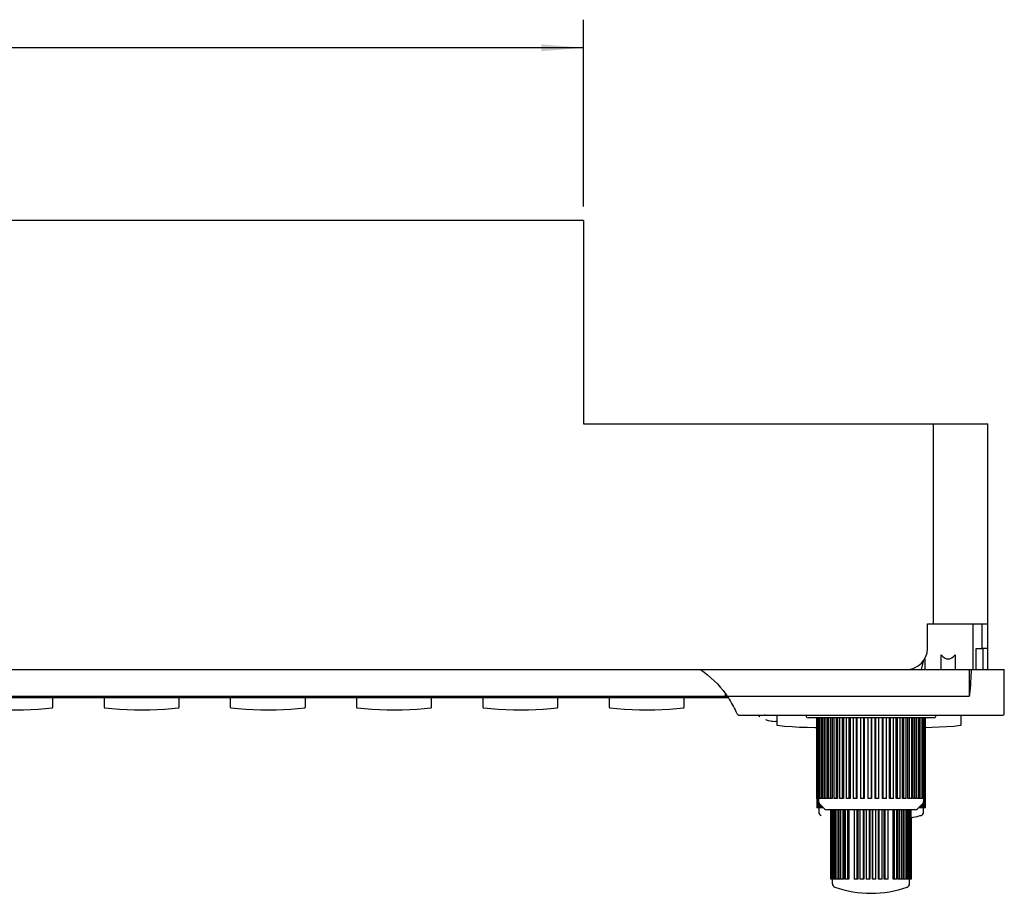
# Model space of a CAD drawing. Header units: millimetres. Extents: x 0 to 840, y 0 to 594.
# Tile 25 of 33: x 468 to 609, y 151 to 276. Entities that reach past the tile are written whole.
import ezdxf

# ---------------------------------------------------------------- set-up
doc = ezdxf.new("R2010")
doc.units = ezdxf.units.MM
doc.header["$LTSCALE"] = 46.2
doc.layers.get('0').update_dxf_attribs({"linetype": 'CONTINUOUS'})
for name, color, linetype in [('123GDU1040旋钮DXF_CONTINUOUS_LINE', 7, 'CONTINUOUS'), ('123GDU1040面板DXF_CONTINUOUS_LINE', 7, 'CONTINUOUS'), ('123按键修_DXF_CONTINUOUS_LINE', 7, 'CONTINUOUS'), ('EC11EBB24C03DXF_CONTINUOUS_LINE', 7, 'CONTINUOUS'), ('GDU1040-01-01_DXF_DIMENSION', 7, 'CONTINUOUS'), ('GDU1040-01-0DXF_CONTINUOUS_LINE', 7, 'CONTINUOUS')]:
    doc.layers.add(name, color=color, linetype=linetype)
doc.dimstyles.new('DIMSTYLE_1', dxfattribs={"dimtxt": 7, "dimasz": 6, "dimexe": 2, "dimexo": 1, "dimgap": 0.875, "dimtad": 1, "dimdsep": 46, "dimtxsty": 'Standard', "dimblk": '_FILLED', "dimblk1": '_FILLED', "dimblk2": '_FILLED', "dimcen": 0.09, "dimadec": 0, "dimazin": 0, "dimtp": 0.2, "dimtm": 0.2, "dimtfac": 1, "dimtofl": 0, "dimtmove": 0, "dimatfit": 3, "dimldrblk": '_FILLED', "dimfxl": 1, "dimtolj": 1, "dimarcsym": 0})

# ---------------------------------------------------------------- blocks, each defined once
blk = doc.blocks.new('_FILLED')
at = {"color": 0, "linetype": 'ByBlock'}
blk.add_solid([(0, 0), (-1, 0.083), (-1, -0.083)], dxfattribs=at)
blk = doc.blocks.new('*D8')
at = {"layer": 'GDU1040-01-01_DXF_DIMENSION', "color": 1, "linetype": 'Continuous', "transparency": 16777216}
for p, q in [((368.75, 248.94), (368.75, 275.54)), ((548.75, 248.94), (548.75, 275.54)), ((368.75, 271.54), (458.75, 271.54)), ((548.75, 271.54), (458.75, 271.54))]:
    blk.add_line(p, q, dxfattribs=at)
at = {"layer": 'GDU1040-01-01_DXF_DIMENSION', "color": 1, "linetype": 'Continuous', "transparency": 16777216, "xscale": 6, "yscale": 6, "zscale": 6, "rotation": 180}
blk.add_blockref('_FILLED', (368.75, 271.54), dxfattribs=at)
at = {"layer": 'GDU1040-01-01_DXF_DIMENSION', "color": 1, "linetype": 'Continuous', "transparency": 16777216, "xscale": 6, "yscale": 6, "zscale": 6}
blk.add_blockref('_FILLED', (548.75, 271.54), dxfattribs=at)

msp = doc.modelspace()

# ---------------------------------------------------------------- linework, layer by layer
at = {"layer": '123GDU1040旋钮DXF_CONTINUOUS_LINE', "color": 7, "linetype": 'Continuous'}
for p, q in [((582.005, 164.535), (582.005, 176.035)), ((582.011, 164.535), (582.011, 176.035)), ((582.057, 176.035), (582.057, 164.535)), ((582.131, 164.535), (582.131, 176.035)), ((582.257, 176.035), (582.257, 164.535)), ((582.4, 164.535), (582.4, 176.035)), ((582.604, 176.035), (582.604, 164.535)), ((582.811, 164.535), (582.811, 176.035)), ((583.039, 176.035), (583.039, 164.535)), ((583.089, 176.035), (583.089, 164.535)), ((583.358, 164.535), (583.358, 176.035)), ((583.569, 176.035), (583.569, 164.535)), ((583.704, 176.035), (583.704, 164.535)), ((584.029, 164.535), (584.029, 176.035)), ((584.219, 176.035), (584.219, 164.535)), ((584.437, 176.035), (584.437, 164.535)), ((584.812, 164.535), (584.812, 176.035)), ((584.977, 176.035), (584.977, 164.535)), ((585.273, 176.035), (585.273, 164.535)), ((585.69, 164.535), (585.69, 176.035)), ((585.828, 176.035), (585.828, 164.535)), ((586.197, 176.035), (586.197, 164.535)), ((586.648, 164.535), (586.648, 176.035)), ((586.756, 176.035), (586.756, 164.535)), ((587.19, 176.035), (587.19, 164.535)), ((587.667, 164.535), (587.667, 176.035)), ((587.742, 176.035), (587.742, 164.535)), ((588.233, 176.035), (588.233, 164.535)), ((588.726, 164.535), (588.726, 176.035)), ((588.767, 176.035), (588.767, 164.535)), ((589.305, 176.035), (589.305, 164.535)), ((589.805, 164.535), (589.805, 176.035)), ((589.811, 176.035), (589.811, 164.535)), ((590.358, 164.535), (590.358, 176.035)), ((590.386, 176.035), (590.386, 164.535)), ((590.883, 164.535), (590.883, 176.035)), ((591.392, 164.535), (591.392, 176.035)), ((591.455, 176.035), (591.455, 164.535)), ((591.939, 164.535), (591.939, 176.035)), ((592.395, 164.535), (592.395, 176.035)), ((592.491, 176.035), (592.491, 164.535)), ((592.953, 164.535), (592.953, 176.035)), ((593.346, 164.535), (593.346, 176.035)), ((593.473, 176.035), (593.473, 164.535)), ((593.904, 164.535), (593.904, 176.035)), ((594.228, 164.535), (594.228, 176.035)), ((594.383, 176.035), (594.383, 164.535)), ((594.775, 164.535), (594.775, 176.035)), ((595.022, 164.535), (595.022, 176.035)), ((595.203, 176.035), (595.203, 164.535)), ((595.548, 164.535), (595.548, 176.035)), ((595.714, 164.535), (595.714, 176.035)), ((595.917, 176.035), (595.917, 164.535)), ((596.208, 164.535), (596.208, 176.035)), ((596.29, 164.535), (596.29, 176.035)), ((596.511, 176.035), (596.511, 164.535)), ((596.742, 164.535), (596.742, 176.035)), ((596.974, 176.035), (596.974, 164.535)), ((597.141, 164.535), (597.141, 176.035)), ((597.296, 176.035), (597.296, 164.535)), ((597.395, 164.535), (597.395, 176.035)), ((597.471, 176.035), (597.471, 164.535)), ((597.502, 164.535), (597.502, 176.035)), ((597.504, 163.235), (597.504, 174.687)), ((583.039, 164.535), (582.005, 164.535)), ((582.045, 164.535), (582.045, 163.235)), ((582.111, 163.235), (582.111, 164.535)), ((582.2, 164.535), (582.2, 163.235)), ((582.255, 164.535), (582.255, 164.142)), ((583.569, 164.535), (583.089, 164.535)), ((584.219, 164.535), (583.704, 164.535)), ((584.977, 164.535), (584.437, 164.535)), ((585.828, 164.535), (585.273, 164.535)), ((586.756, 164.535), (586.197, 164.535)), ((587.742, 164.535), (587.19, 164.535)), ((588.767, 164.535), (588.233, 164.535)), ((589.811, 164.535), (589.305, 164.535)), ((590.883, 164.535), (590.358, 164.535)), ((591.939, 164.535), (591.392, 164.535)), ((592.953, 164.535), (592.395, 164.535)), ((593.904, 164.535), (593.346, 164.535)), ((594.775, 164.535), (594.228, 164.535)), ((595.548, 164.535), (595.022, 164.535)), ((596.208, 164.535), (595.714, 164.535)), ((597.502, 164.535), (596.29, 164.535)), ((597.255, 164.535), (597.255, 164.142)), ((597.342, 164.535), (597.342, 163.235)), ((597.428, 163.235), (597.428, 164.535)), ((597.479, 164.535), (597.479, 163.235)), ((582.955, 163.235), (582.045, 163.235)), ((582.291, 163.235), (582.291, 162.62)), ((582.327, 163.235), (582.327, 163.884)), ((583.108, 163.082), (582.401, 163.789)), ((582.47, 163.72), (582.47, 163.235)), ((582.656, 163.235), (582.656, 163.534)), ((582.851, 163.339), (582.851, 163.235)), ((596.047, 162.935), (583.462, 162.935)), ((584.026, 153.035), (584.026, 162.935)), ((584.092, 153.035), (584.092, 162.935)), ((584.176, 162.935), (584.176, 153.035)), ((584.318, 153.035), (584.318, 162.935)), ((584.463, 162.935), (584.463, 153.035)), ((584.678, 153.035), (584.678, 162.935)), ((584.88, 162.935), (584.88, 153.035)), ((585.163, 153.035), (585.163, 162.935)), ((585.37, 162.935), (585.37, 153.035)), ((585.417, 162.935), (585.417, 153.035)), ((585.761, 153.035), (585.761, 162.935)), ((585.943, 162.935), (585.943, 153.035)), ((586.061, 162.935), (586.061, 153.035)), ((586.458, 153.035), (586.458, 162.935)), ((586.61, 162.935), (586.61, 153.035)), ((587.327, 162.935), (587.327, 153.035)), ((587.789, 153.035), (587.789, 162.935)), ((587.885, 162.935), (587.885, 153.035)), ((588.173, 162.935), (588.173, 153.035)), ((588.659, 153.035), (588.659, 162.935)), ((588.717, 162.935), (588.717, 153.035)), ((589.057, 162.935), (589.057, 153.035)), ((589.555, 153.035), (589.555, 162.935)), ((589.575, 162.935), (589.575, 153.035)), ((589.939, 153.035), (589.939, 162.935)), ((589.958, 162.935), (589.958, 153.035)), ((590.457, 153.035), (590.457, 162.935)), ((590.796, 153.035), (590.796, 162.935)), ((590.855, 162.935), (590.855, 153.035)), ((591.341, 153.035), (591.341, 162.935)), ((591.628, 153.035), (591.628, 162.935)), ((591.724, 162.935), (591.724, 153.035)), ((592.186, 153.035), (592.186, 162.935)), ((592.903, 153.035), (592.903, 162.935)), ((593.055, 162.935), (593.055, 153.035)), ((593.452, 153.035), (593.452, 162.935)), ((593.57, 153.035), (593.57, 162.935)), ((593.751, 162.935), (593.751, 153.035)), ((594.095, 153.035), (594.095, 162.935)), ((594.142, 153.035), (594.142, 162.935)), ((594.349, 162.935), (594.349, 153.035)), ((594.632, 153.035), (594.632, 162.935)), ((594.833, 162.935), (594.833, 153.035)), ((595.048, 153.035), (595.048, 162.935)), ((595.192, 162.935), (595.192, 153.035)), ((595.334, 153.035), (595.334, 162.935)), ((595.418, 162.935), (595.418, 153.035)), ((595.483, 153.035), (595.483, 162.935)), ((596.401, 163.082), (597.108, 163.789)), ((597.504, 163.235), (596.555, 163.235)), ((596.726, 163.407), (596.726, 163.235)), ((596.93, 163.235), (596.93, 163.61)), ((597.09, 163.77), (597.09, 163.235)), ((597.236, 163.235), (597.236, 164.008)), ((597.254, 162.62), (597.254, 163.235)), ((582.663, 162.137), (582.667, 162.136)), ((584.008, 153.035), (584.008, 161.819)), ((595.502, 153.035), (595.502, 161.822)), ((596.582, 162.061), (596.605, 162.067)), ((596.879, 162.136), (596.879, 162.136)), ((584.027, 153.035), (584.008, 153.035)), ((585.37, 153.035), (584.027, 153.035)), ((584.255, 152.385), (584.255, 153.035)), ((585.943, 153.035), (585.417, 153.035)), ((586.61, 153.035), (586.061, 153.035)), ((587.885, 153.035), (587.327, 153.035)), ((588.717, 153.035), (588.173, 153.035)), ((589.575, 153.035), (589.057, 153.035)), ((590.457, 153.035), (589.939, 153.035)), ((591.341, 153.035), (590.796, 153.035)), ((592.186, 153.035), (591.628, 153.035)), ((593.452, 153.035), (592.903, 153.035)), ((594.095, 153.035), (593.57, 153.035)), ((595.483, 153.035), (594.142, 153.035)), ((595.255, 152.385), (595.255, 153.035)), ((595.502, 153.035), (595.483, 153.035))]:
    msp.add_line(p, q, dxfattribs=at)
for centre, radius, start, end in [((582.755, 164.142), 0.5, 180, 225), ((583.462, 163.435), 0.5, 225, 270), ((596.048, 163.435), 0.5, 270, 315), ((596.755, 164.142), 0.5, 315, 360), ((582.791, 162.62), 0.5, 180.00356, 255.18008), ((589.752, 189.871), 28.636, 281.54442, 283.84522), ((590.264, 187.815), 26.517, 283.83561, 284.44572), ((596.754, 162.62), 0.5, 284.44457, 0.00004), ((584.755, 152.385), 0.5, 180, 250.69611), ((589.755, 166.66), 15.625, 250.69605, 289.30399), ((594.755, 152.385), 0.5, 289.30389, 360)]:
    msp.add_arc(centre, radius, start, end, dxfattribs=at)
at = {"layer": '123GDU1040面板DXF_CONTINUOUS_LINE', "color": 7, "linetype": 'Continuous'}
for p, q in [((604.255, 189.435), (604.255, 182.935)), ((604.755, 185.935), (605.605, 185.935)), ((604.755, 182.935), (604.755, 185.935)), ((605.755, 182.935), (605.755, 185.935)), ((597.171, 184.101), (596.88, 182.935)), ((597.401, 184.448), (597.401, 182.935)), ((599.755, 182.935), (599.755, 185.019)), ((601.755, 185.019), (601.755, 182.935)), ((308.755, 182.935), (608.755, 182.935)), ((603.755, 182.935), (603.755, 182.746)), ((603.755, 182.746), (603.755, 179.153)), ((608.755, 176.635), (608.755, 182.935)), ((313.755, 179.135), (603.755, 179.135)), ((348.108, 178.935), (569.401, 178.935)), ((569.003, 179.435), (569.051, 179.435)), ((569.003, 179.135), (569.003, 179.435)), ((603.755, 179.153), (603.755, 179.135)), ((603.762, 179.134), (603.768, 179.143)), ((603.785, 179.171), (603.791, 179.18)), ((570.915, 176.435), (608.555, 176.435)), ((573.633, 176.435), (573.753, 176.344)), ((573.67, 176.407), (573.869, 176.26)), ((573.753, 176.344), (573.879, 176.253)), ((575.624, 175.569), (576.129, 175.535)), ((576.305, 175.535), (576.142, 175.535)), ((598.735, 176.035), (580.775, 176.035))]:
    msp.add_line(p, q, dxfattribs=at)
msp.add_lwpolyline([(603.756, 179.189), (603.759, 179.184), (603.76, 179.178), (603.76, 179.171), (603.76, 179.164), (603.76, 179.157), (603.759, 179.15)], dxfattribs=at)
for centre, radius, start, end in [((556.945, 170.585), 14.998, 34.99214, 36.16771), ((556.946, 170.586), 14.996, 34.75529, 34.99207), ((556.942, 170.583), 15.001, 33.41999, 34.75524), ((556.94, 170.582), 15.003, 32.7406, 33.42001), ((556.923, 170.573), 15.023, 23.79827, 32.73368), ((598.176, 180.289), 5.738, 352.03221, 352.33258), ((576.142, 179.535), 4, 249.25351, 269.80822), ((580.275, 176.285), 0.25, 0, 37.27566), ((580.775, 176.285), 0.25, 180, 270), ((598.735, 176.285), 0.25, 270.00767, 360), ((599.235, 176.285), 0.25, 164.42373, 180), ((608.555, 176.635), 0.2, 270, 360)]:
    msp.add_arc(centre, radius, start, end, dxfattribs=at)
for centre, major_axis, ratio, start_param, end_param in [((600.755, 198.435), (0, 14), 0.25, -3.4313444, -2.851841), ((569.013, 179.135), (0, 0.2), 0.0510945, -4.712389, -3.1415927)]:
    msp.add_ellipse(centre, major_axis=major_axis, ratio=ratio, start_param=start_param, end_param=end_param, dxfattribs=at)
for points in [[(565.455, 182.935), (566.832, 181.986), (568.062, 180.783), (569.05, 179.433)], [(603.767, 179.143), (603.773, 179.152), (603.779, 179.162), (603.785, 179.171)], [(570.705, 176.556), (570.693, 176.581), (570.68, 176.607), (570.67, 176.633)], [(570.87, 176.439), (570.885, 176.436), (570.9, 176.435), (570.915, 176.435)]]:
    msp.add_open_spline(points, degree=3, dxfattribs=at)
for points, knots in [([(603.863, 179.524), (603.901, 179.806), (603.947, 180.374), (604.019, 181.512), (604.056, 182.366), (604.08, 182.935)], [0, 0, 0, 0, 0.249977, 0.4999841, 1, 1, 1, 1]), ([(603.791, 179.179), (603.805, 179.202), (603.816, 179.256), (603.84, 179.36), (603.851, 179.441), (603.859, 179.494)], [0, 0, 0, 0, 0.2488154, 0.4991456, 1, 1, 1, 1]), ([(570.705, 176.556), (570.714, 176.539), (570.753, 176.482), (570.821, 176.447), (570.87, 176.439)], [0, 0, 0, 0, 0.2780312, 1, 1, 1, 1]), ([(574.225, 176.372), (574.185, 176.372), (574.031, 176.377), (573.878, 176.405), (573.768, 176.439)], [0, 0, 0, 0, 0.2567991, 1, 1, 1, 1]), ([(574.696, 176.434), (574.656, 176.424), (574.502, 176.389), (574.343, 176.372), (574.225, 176.372)], [0, 0, 0, 0, 0.256394, 1, 1, 1, 1])]:
    msp.add_open_spline(points, degree=3, knots=knots, dxfattribs=at)
at = {"layer": '123按键修_DXF_CONTINUOUS_LINE', "color": 7, "linetype": 'Continuous'}
for p, q in [((473.105, 177.574), (473.105, 178.935)), ((480.405, 178.935), (480.405, 177.574)), ((491.105, 177.574), (491.105, 178.935)), ((498.405, 178.935), (498.405, 177.574)), ((509.105, 177.574), (509.105, 178.935)), ((516.405, 178.935), (516.405, 177.574)), ((527.105, 177.574), (527.105, 178.935)), ((534.405, 178.935), (534.405, 177.574)), ((545.105, 177.574), (545.105, 178.935)), ((552.405, 178.935), (552.405, 177.574)), ((563.105, 177.574), (563.105, 178.935)), ((576.305, 176.435), (576.305, 175.074)), ((602.605, 175.074), (602.605, 176.435))]:
    msp.add_line(p, q, dxfattribs=at)
for points in [[(462.494, 177.475), (463.527, 177.372), (464.596, 177.289), (465.677, 177.23), (466.762, 177.195), (467.846, 177.185), (468.922, 177.199), (469.985, 177.237), (471.029, 177.297), (472.046, 177.378), (473.016, 177.475)], [(473.016, 177.475), (473.03, 177.477), (473.046, 177.483), (473.06, 177.491), (473.074, 177.502), (473.085, 177.515), (473.094, 177.529), (473.1, 177.545), (473.104, 177.561), (473.105, 177.574)], [(480.405, 177.574), (480.405, 177.564), (480.408, 177.548), (480.414, 177.532), (480.422, 177.518), (480.433, 177.505), (480.446, 177.493), (480.461, 177.484), (480.478, 177.478), (480.494, 177.475)], [(480.494, 177.475), (481.527, 177.372), (482.596, 177.289), (483.677, 177.23), (484.762, 177.195), (485.846, 177.185), (486.922, 177.199), (487.985, 177.237), (489.029, 177.297), (490.046, 177.378), (491.016, 177.475)], [(491.016, 177.475), (491.03, 177.477), (491.046, 177.483), (491.06, 177.491), (491.074, 177.502), (491.085, 177.515), (491.094, 177.529), (491.1, 177.545), (491.104, 177.561), (491.105, 177.574)], [(498.405, 177.574), (498.405, 177.564), (498.408, 177.548), (498.414, 177.532), (498.422, 177.518), (498.433, 177.505), (498.446, 177.493), (498.461, 177.484), (498.478, 177.478), (498.494, 177.475)], [(498.494, 177.475), (499.527, 177.372), (500.596, 177.289), (501.677, 177.23), (502.762, 177.195), (503.846, 177.185), (504.922, 177.199), (505.985, 177.237), (507.029, 177.297), (508.046, 177.378), (509.016, 177.475)], [(509.016, 177.475), (509.03, 177.477), (509.046, 177.483), (509.06, 177.491), (509.074, 177.502), (509.085, 177.515), (509.094, 177.529), (509.1, 177.545), (509.104, 177.561), (509.105, 177.574)], [(516.405, 177.574), (516.405, 177.564), (516.408, 177.548), (516.414, 177.532), (516.422, 177.518), (516.433, 177.505), (516.446, 177.493), (516.461, 177.484), (516.478, 177.478), (516.494, 177.475)], [(516.494, 177.475), (517.527, 177.372), (518.596, 177.289), (519.677, 177.23), (520.762, 177.195), (521.846, 177.185), (522.922, 177.199), (523.985, 177.237), (525.029, 177.297), (526.046, 177.378), (527.016, 177.475)], [(527.016, 177.475), (527.03, 177.477), (527.046, 177.483), (527.06, 177.491), (527.074, 177.502), (527.085, 177.515), (527.094, 177.529), (527.1, 177.545), (527.104, 177.561), (527.105, 177.574)], [(534.405, 177.574), (534.405, 177.564), (534.408, 177.548), (534.414, 177.532), (534.422, 177.518), (534.433, 177.505), (534.446, 177.493), (534.461, 177.484), (534.478, 177.478), (534.494, 177.475)], [(534.494, 177.475), (535.527, 177.372), (536.596, 177.289), (537.677, 177.23), (538.762, 177.195), (539.846, 177.185), (540.922, 177.199), (541.985, 177.237), (543.029, 177.297), (544.046, 177.378), (545.016, 177.475)], [(545.016, 177.475), (545.03, 177.477), (545.046, 177.483), (545.06, 177.491), (545.074, 177.502), (545.085, 177.515), (545.094, 177.529), (545.1, 177.545), (545.104, 177.561), (545.105, 177.574)], [(552.405, 177.574), (552.405, 177.564), (552.408, 177.548), (552.414, 177.532), (552.422, 177.518), (552.433, 177.505), (552.446, 177.493), (552.461, 177.484), (552.478, 177.478), (552.494, 177.475)], [(552.494, 177.475), (553.527, 177.372), (554.596, 177.289), (555.677, 177.23), (556.762, 177.195), (557.846, 177.185), (558.922, 177.199), (559.985, 177.237), (561.029, 177.297), (562.046, 177.378), (563.016, 177.475)], [(563.016, 177.475), (563.03, 177.477), (563.046, 177.483), (563.06, 177.491), (563.074, 177.502), (563.085, 177.515), (563.094, 177.529), (563.1, 177.545), (563.104, 177.561), (563.105, 177.574)], [(576.305, 175.074), (576.305, 175.064), (576.308, 175.048), (576.314, 175.032), (576.322, 175.018), (576.333, 175.005), (576.346, 174.993), (576.361, 174.984), (576.378, 174.978), (576.394, 174.975)], [(576.394, 174.975), (577.427, 174.872), (578.496, 174.789), (579.577, 174.73), (580.662, 174.695), (581.746, 174.685), (582.005, 174.689)], [(581.788, 174.686), (581.846, 174.685), (582.005, 174.687)], [(597.502, 174.687), (598.422, 174.699), (599.485, 174.737), (600.529, 174.797), (601.546, 174.878), (602.516, 174.975)], [(602.516, 174.975), (602.53, 174.977), (602.546, 174.983), (602.56, 174.991), (602.574, 175.002), (602.585, 175.015), (602.594, 175.029), (602.6, 175.045), (602.604, 175.061), (602.605, 175.074)]]:
    msp.add_lwpolyline(points, dxfattribs=at)
at = {"layer": 'EC11EBB24C03DXF_CONTINUOUS_LINE', "color": 7, "linetype": 'Continuous'}
msp.add_arc((595.155, 183.335), 0.45, 297.22098, 315.62499, dxfattribs=at)
at = {"layer": 'GDU1040-01-0DXF_CONTINUOUS_LINE', "color": 7, "linetype": 'Continuous'}
for p, q in [((548.755, 246.935), (368.755, 246.935)), ((548.755, 246.935), (548.755, 217.935)), ((548.755, 217.935), (606.405, 217.935)), ((598.605, 217.935), (598.605, 189.435)), ((606.405, 182.935), (606.405, 217.935)), ((597.805, 189.435), (606.405, 189.435)), ((597.805, 185.935), (597.805, 189.435)), ((605.605, 185.935), (605.605, 189.435)), ((606.405, 185.935), (605.605, 185.935))]:
    msp.add_line(p, q, dxfattribs=at)
msp.add_arc((594.805, 185.935), 3, 270, 360, dxfattribs=at)

# ---------------------------------------------------------------- dimensions: what is measured, and where the dimension line sits
at = {"layer": 'GDU1040-01-01_DXF_DIMENSION', "color": 1, "linetype": 'Continuous'}
dim = msp.add_linear_dim(base=(368.755, 271.544), p1=(548.755, 247.935), p2=(368.755, 247.935), angle=180, dimstyle='DIMSTYLE_1', dxfattribs=at)
dim.commit()
dim.dimension.update_dxf_attribs({"geometry": '*D8', "text_midpoint": (448.255, 271.544), "dimtype": 160})

doc.saveas('drawing.dxf')
